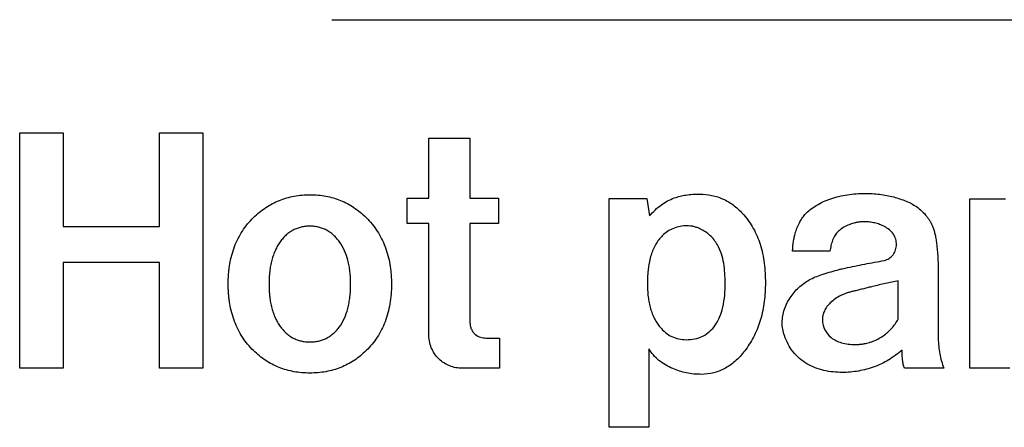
# Model space of a CAD drawing. Header units: inches. Extents: x -388 to 394, y -298 to 253.
# Tile 21 of 31: x 302.76 to 313.23, y -5.9 to -1.58. Entities that reach past the tile are written whole.
import ezdxf

# ---------------------------------------------------------------- set-up
doc = ezdxf.new("R2010")
doc.units = ezdxf.units.IN

msp = doc.modelspace()

# ---------------------------------------------------------------- linework, layer by layer
at = {"color": 7, "linetype": 'Continuous'}
for p, q in [((306.0781, -1.5751), (313.9532, -1.5751)), ((302.7596, -2.7767), (303.2205, -2.7767)), ((302.7596, -5.2772), (302.7596, -2.7767)), ((303.2205, -2.7767), (303.2205, -3.7713)), ((304.2464, -2.7767), (304.7074, -2.7767)), ((304.2464, -3.7713), (304.2464, -2.7767)), ((304.7074, -2.7767), (304.7074, -5.2772)), ((307.109, -2.8344), (307.5463, -2.8344)), ((307.109, -3.4716), (307.109, -2.8344)), ((307.5463, -2.8344), (307.5463, -3.4716)), ((306.8804, -3.4716), (307.109, -3.4716)), ((306.8804, -3.7408), (306.8804, -3.4716)), ((307.5463, -3.4716), (307.8493, -3.4716)), ((307.8493, -3.4716), (307.8493, -3.7408)), ((309.0265, -3.475), (309.4266, -3.475)), ((309.0265, -5.9041), (309.0265, -3.475)), ((309.4266, -3.475), (309.4568, -3.6589)), ((312.8613, -3.4785), (313.2411, -3.4785)), ((312.8613, -5.2772), (312.8613, -3.4785)), ((307.109, -3.7408), (306.8804, -3.7408)), ((307.109, -4.9128), (307.109, -3.7408)), ((307.8493, -3.7408), (307.5463, -3.7408)), ((307.5463, -3.7408), (307.5463, -4.7866)), ((303.2205, -3.7713), (304.2464, -3.7713)), ((311.3744, -4.0336), (310.9771, -4.0336)), ((304.2464, -4.1529), (303.2205, -4.1529)), ((303.2205, -4.1529), (303.2205, -5.2772)), ((304.2464, -5.2772), (304.2464, -4.1529)), ((312.5248, -4.2687), (312.5248, -4.9638)), ((312.1006, -4.756), (312.1006, -4.3472)), ((307.7145, -4.9569), (307.8592, -4.9569)), ((307.8592, -4.9569), (307.8592, -5.2772)), ((309.4469, -5.0694), (309.4469, -5.9041)), ((303.2205, -5.2772), (302.7596, -5.2772)), ((304.7074, -5.2772), (304.2464, -5.2772)), ((307.8592, -5.2772), (307.4657, -5.2772)), ((312.5851, -5.2772), (312.168, -5.2772)), ((313.2849, -5.2772), (312.8613, -5.2772)), ((309.4469, -5.9041), (309.0265, -5.9041))]:
    msp.add_line(p, q, dxfattribs=at)
for points, knots in [([(304.9769, -4.3456), (304.9773, -4.3336), (304.9781, -4.3098), (304.9808, -4.269), (304.9854, -4.2231), (304.995, -4.1572), (305.0123, -4.0772), (305.0416, -3.9859), (305.0798, -3.8995), (305.1263, -3.8188), (305.1815, -3.7437), (305.2424, -3.6771), (305.3076, -3.6189), (305.375, -3.5697), (305.446, -3.5277), (305.5201, -3.4933), (305.5975, -3.4667), (305.6784, -3.4477), (305.7619, -3.4365), (305.8471, -3.433), (305.932, -3.4365), (306.0149, -3.4477), (306.095, -3.4667), (306.1716, -3.4933), (306.2449, -3.5277), (306.3152, -3.5697), (306.3817, -3.619), (306.4462, -3.6773), (306.5069, -3.7439), (306.5621, -3.8191), (306.6086, -3.9001), (306.6468, -3.9868), (306.6761, -4.0785), (306.6934, -4.159), (306.7031, -4.2253), (306.7083, -4.2775), (306.7115, -4.3306), (306.7119, -4.3666), (306.7121, -4.3846)], [0, 0, 0, 0, 0.0357653, 0.0715262, 0.1227918, 0.1740761, 0.2711136, 0.3681609, 0.4610833, 0.553996, 0.6470229, 0.7400592, 0.8243627, 0.9086536, 0.9900759, 1.0714803, 1.1532701, 1.2350688, 1.3204294, 1.4058268, 1.490487, 1.5751063, 1.6561516, 1.7371946, 1.8179102, 1.8986327, 1.9823255, 2.0660495, 2.1591159, 2.2521526, 2.3453503, 2.4385692, 2.5361007, 2.6336224, 2.6852558, 2.7368669, 2.7908855, 2.8449277, 2.8449277, 2.8449277, 2.8449277]), ([(309.4568, -3.6589), (309.4759, -3.6376), (309.514, -3.5949), (309.5783, -3.5413), (309.647, -3.4985), (309.7142, -3.4686), (309.7797, -3.4489), (309.8452, -3.4361), (309.915, -3.4284), (309.9639, -3.4276), (309.9884, -3.4272)], [0, 0, 0, 0, 0.0857588, 0.17154298, 0.24982787, 0.32806665, 0.39136624, 0.45468798, 0.52812737, 0.6015459, 0.6015459, 0.6015459, 0.6015459]), ([(309.9884, -3.4272), (310.0323, -3.4299), (310.1201, -3.4352), (310.2254, -3.4712), (310.3028, -3.5131), (310.3585, -3.5518), (310.411, -3.5969), (310.4638, -3.6519), (310.5144, -3.7162), (310.5615, -3.7914), (310.6008, -3.8725), (310.6456, -3.9951), (310.6817, -4.1622), (310.6861, -4.3014), (310.6882, -4.3711)], [0, 0, 0, 0, 0.1314321, 0.2630069, 0.3292628, 0.3954378, 0.4660282, 0.5366731, 0.6238513, 0.7109983, 0.8023096, 0.8936982, 1.1022648, 1.3110942, 1.3110942, 1.3110942, 1.3110942]), ([(310.9771, -4.0336), (310.9775, -4.0191), (310.9783, -3.9901), (310.9838, -3.9448), (310.9919, -3.8979), (311.0045, -3.8456), (311.0223, -3.7903), (311.0464, -3.7359), (311.0751, -3.6872), (311.1127, -3.6381), (311.1638, -3.59), (311.2301, -3.5444), (311.3032, -3.5062), (311.384, -3.4746), (311.4694, -3.4504), (311.56, -3.4331), (311.6529, -3.4228), (311.7673, -3.4187), (311.9015, -3.4263), (312.0254, -3.4493), (312.1189, -3.477), (312.1815, -3.5005), (312.2399, -3.5275), (312.2973, -3.5614), (312.3529, -3.6065), (312.395, -3.6529), (312.424, -3.6923), (312.4425, -3.722), (312.4583, -3.7529), (312.4728, -3.788), (312.485, -3.8276), (312.4957, -3.8748), (312.5046, -3.9259), (312.5154, -4.0102), (312.5236, -4.1246), (312.5244, -4.2206), (312.5248, -4.2687)], [0, 0, 0, 0, 0.0435202, 0.0870855, 0.1366296, 0.1861728, 0.248399, 0.3106154, 0.3642083, 0.4177353, 0.4955898, 0.573753, 0.6582622, 0.7426639, 0.8334468, 0.924252, 1.0189446, 1.1137151, 1.2674883, 1.4210536, 1.4904507, 1.5598759, 1.6216408, 1.6833206, 1.7593041, 1.8353789, 1.8706084, 1.905789, 1.9402421, 1.9746973, 2.0195154, 2.064384, 2.1197885, 2.1751673, 2.3192443, 2.4633943, 2.4633943, 2.4633943, 2.4633943]), ([(306.2781, -4.3813), (306.2778, -4.3592), (306.2771, -4.3149), (306.2716, -4.2506), (306.2625, -4.1888), (306.2457, -4.1143), (306.2152, -4.0271), (306.1717, -3.9498), (306.1293, -3.896), (306.0959, -3.8619), (306.0595, -3.8327), (306.0211, -3.8089), (305.98, -3.7905), (305.9365, -3.7773), (305.8909, -3.7696), (305.8441, -3.7672), (305.7973, -3.7696), (305.7518, -3.7772), (305.7083, -3.7903), (305.6674, -3.8085), (305.629, -3.8321), (305.5927, -3.861), (305.5593, -3.8947), (305.5283, -3.9337), (305.5007, -3.9766), (305.4762, -4.0241), (305.4559, -4.0749), (305.4391, -4.1302), (305.4262, -4.1883), (305.417, -4.2512), (305.4116, -4.3167), (305.4104, -4.3676), (305.4106, -4.4014), (305.4108, -4.4126), (305.4109, -4.4182)], [0, 0, 0, 0, 0.0664869, 0.1329122, 0.193302, 0.2538001, 0.3617006, 0.4693289, 0.5181168, 0.5668665, 0.6122181, 0.6575587, 0.7022122, 0.7468646, 0.7936346, 0.8404536, 0.8872375, 0.9339735, 0.9784994, 1.0230233, 1.0681476, 1.1132886, 1.1617472, 1.2102221, 1.2623988, 1.3145667, 1.3704548, 1.4263592, 1.4876341, 1.548909, 1.6168199, 1.6847474, 1.7015429, 1.7183376, 1.7183376, 1.7183376, 1.7183376]), ([(310.2608, -4.3711), (310.2587, -4.3009), (310.2547, -4.1617), (310.2049, -4.0048), (310.1426, -3.9119), (310.1003, -3.8654), (310.0518, -3.8271), (310.0053, -3.8007), (309.9627, -3.7832), (309.9263, -3.7726), (309.8898, -3.7664), (309.8414, -3.7633), (309.7805, -3.7682), (309.7102, -3.7885), (309.646, -3.8228), (309.5939, -3.8654), (309.553, -3.9122), (309.5204, -3.9613), (309.4934, -4.0157), (309.471, -4.0769), (309.454, -4.1427), (309.4441, -4.2021), (309.4385, -4.2514), (309.4355, -4.2914), (309.4336, -4.3324), (309.4334, -4.3604), (309.4332, -4.3744)], [0, 0, 0, 0, 0.2101793, 0.417475, 0.4810745, 0.5446822, 0.6051923, 0.665716, 0.7044967, 0.7431968, 0.7792574, 0.8154012, 0.8883912, 0.9614057, 1.033289, 1.1051649, 1.162206, 1.219216, 1.2814883, 1.3437984, 1.4144354, 1.4850673, 1.524225, 1.5633688, 1.6053381, 1.64732, 1.64732, 1.64732, 1.64732]), ([(311.6375, -3.7338), (311.63, -3.7358), (311.6151, -3.7399), (311.5809, -3.7514), (311.5357, -3.7701), (311.4852, -3.8017), (311.4433, -3.8409), (311.4241, -3.8719), (311.4145, -3.8873)], [0, 0, 0, 0, 0.02320617, 0.04646398, 0.10807377, 0.16953625, 0.22412873, 0.27849766, 0.27849766, 0.27849766, 0.27849766]), ([(311.9527, -4.1324), (311.9705, -4.1261), (312.0063, -4.1134), (312.0484, -4.0726), (312.0749, -4.0205), (312.0837, -3.9623), (312.0754, -3.9045), (312.0505, -3.8496), (312.0076, -3.8042), (311.9559, -3.7712), (311.9021, -3.7482), (311.8496, -3.7333), (311.7969, -3.7232), (311.749, -3.7194), (311.7058, -3.7212), (311.6752, -3.7255), (311.6525, -3.7301), (311.6425, -3.7326), (311.6375, -3.7338)], [0, 0, 0, 0, 0.05612855, 0.11292475, 0.17077074, 0.22881863, 0.28648305, 0.34367831, 0.40696747, 0.47093369, 0.52647397, 0.58183483, 0.63449834, 0.68709, 0.72563004, 0.76415784, 0.77961727, 0.79507412, 0.79507412, 0.79507412, 0.79507412]), ([(311.4145, -3.8873), (311.4122, -3.8919), (311.4076, -3.9011), (311.3962, -3.9295), (311.3836, -3.9735), (311.3775, -4.0136), (311.3744, -4.0336)], [0, 0, 0, 0, 0.01544671, 0.03090633, 0.09155446, 0.15232488, 0.15232488, 0.15232488, 0.15232488]), ([(311.472, -4.2279), (311.4826, -4.2252), (311.5038, -4.2199), (311.5944, -4.2004), (311.7439, -4.1706), (311.8831, -4.1451), (311.9527, -4.1324)], [0, 0, 0, 0, 0.03283385, 0.06567529, 0.2779091, 0.49013741, 0.49013741, 0.49013741, 0.49013741]), ([(310.8899, -4.9297), (310.8832, -4.907), (310.8697, -4.8615), (310.8645, -4.7899), (310.8704, -4.7185), (310.8884, -4.6472), (310.9187, -4.5783), (310.9584, -4.5148), (311.0036, -4.4576), (311.0534, -4.4076), (311.1085, -4.3644), (311.1691, -4.3281), (311.2349, -4.3001), (311.3084, -4.2755), (311.3873, -4.2508), (311.4438, -4.2355), (311.472, -4.2279)], [0, 0, 0, 0, 0.0708989, 0.1420461, 0.2136568, 0.2851364, 0.3616799, 0.438399, 0.5092632, 0.5800508, 0.6495155, 0.7188719, 0.7911565, 0.8636345, 0.9514124, 1.0390894, 1.0390894, 1.0390894, 1.0390894]), ([(306.7121, -4.3846), (306.7114, -4.4198), (306.7099, -4.4902), (306.6971, -4.5923), (306.6761, -4.6902), (306.6468, -4.7816), (306.6087, -4.8679), (306.5622, -4.9483), (306.5069, -5.0228), (306.4463, -5.0886), (306.3822, -5.1461), (306.3161, -5.1949), (306.246, -5.2363), (306.1724, -5.2701), (306.0952, -5.2962), (306.0141, -5.315), (305.9302, -5.326), (305.8443, -5.3295), (305.7588, -5.3259), (305.6754, -5.3149), (305.5947, -5.2962), (305.5177, -5.2701), (305.444, -5.2362), (305.3736, -5.1948), (305.3069, -5.1463), (305.2422, -5.0886), (305.1814, -5.0222), (305.1263, -4.9469), (305.0798, -4.8659), (305.0416, -4.7791), (305.0123, -4.6874), (304.995, -4.6069), (304.9854, -4.5407), (304.9802, -4.4885), (304.9771, -4.4354), (304.9763, -4.3934), (304.9765, -4.3634), (304.9768, -4.3515), (304.9769, -4.3456)], [0, 0, 0, 0, 0.1055166, 0.2110343, 0.3082684, 0.4054849, 0.4982469, 0.5909807, 0.6834538, 0.7759793, 0.8587853, 0.9415367, 1.0220537, 1.1025805, 1.1842276, 1.265876, 1.3518938, 1.4379523, 1.5232529, 1.608512, 1.689945, 1.7713729, 1.8520746, 1.9327893, 2.0160014, 2.0992275, 2.1923491, 2.285467, 2.3786687, 2.4718772, 2.5694263, 2.6669672, 2.7185793, 2.7701728, 2.8241885, 2.8782139, 2.8960992, 2.9139839, 2.9139839, 2.9139839, 2.9139839]), ([(305.4109, -4.4182), (305.4115, -4.435), (305.4128, -4.4686), (305.4178, -4.5222), (305.4262, -4.5789), (305.4391, -4.6366), (305.4559, -4.6914), (305.4762, -4.742), (305.5007, -4.7893), (305.5284, -4.8321), (305.5593, -4.8711), (305.5927, -4.9049), (305.629, -4.9337), (305.6674, -4.9573), (305.7083, -4.9755), (305.7518, -4.9885), (305.7973, -4.9961), (305.8441, -4.9985), (305.8908, -4.9963), (305.9361, -4.989), (305.9795, -4.9767), (306.0202, -4.9595), (306.0584, -4.9371), (306.0944, -4.9098), (306.1276, -4.8778), (306.1709, -4.8256), (306.215, -4.7477), (306.2452, -4.6583), (306.262, -4.5818), (306.2714, -4.5176), (306.2771, -4.4507), (306.2778, -4.4045), (306.2781, -4.3813)], [0, 0, 0, 0, 0.0503713, 0.1007368, 0.1614894, 0.2222443, 0.2778434, 0.3334234, 0.3854602, 0.4375117, 0.4860206, 0.5345072, 0.5796401, 0.624761, 0.6692768, 0.7137901, 0.7605215, 0.8073021, 0.853988, 0.9006332, 0.9447405, 0.9888358, 1.0330019, 1.0771935, 1.1240929, 1.1709872, 1.2803047, 1.3902022, 1.4528549, 1.5153332, 1.5846486, 1.6540408, 1.6540408, 1.6540408, 1.6540408]), ([(309.4332, -4.3744), (309.4336, -4.3985), (309.4343, -4.4467), (309.4406, -4.516), (309.451, -4.5822), (309.4654, -4.6427), (309.4845, -4.6996), (309.5075, -4.7512), (309.5352, -4.7988), (309.5726, -4.8491), (309.6239, -4.8999), (309.6916, -4.943), (309.7665, -4.9691), (309.818, -4.9723), (309.8437, -4.9739)], [0, 0, 0, 0, 0.07227309, 0.14453842, 0.20877403, 0.27301429, 0.33084518, 0.3886252, 0.44212548, 0.49573797, 0.57654744, 0.65722651, 0.73446651, 0.81149197, 0.81149197, 0.81149197, 0.81149197]), ([(309.8437, -4.9739), (309.8748, -4.9723), (309.9369, -4.969), (310.0247, -4.9392), (310.099, -4.8875), (310.1607, -4.8171), (310.2064, -4.7295), (310.2386, -4.6217), (310.2579, -4.5015), (310.2598, -4.4145), (310.2608, -4.3711)], [0, 0, 0, 0, 0.09305015, 0.18595161, 0.27367245, 0.36167478, 0.46438467, 0.56752349, 0.69803052, 0.82829043, 0.82829043, 0.82829043, 0.82829043]), ([(310.6882, -4.3711), (310.6861, -4.4367), (310.6817, -4.5681), (310.6485, -4.7268), (310.6082, -4.8457), (310.5723, -4.9273), (310.5295, -5.0045), (310.4823, -5.0743), (310.4317, -5.1375), (310.3794, -5.1917), (310.3234, -5.2385), (310.2463, -5.2883), (310.1398, -5.3318), (310.0501, -5.3385), (310.0053, -5.3419)], [0, 0, 0, 0, 0.196878, 0.3936767, 0.4835367, 0.5733112, 0.660639, 0.7480417, 0.8257414, 0.9033513, 0.9736213, 1.044021, 1.1785084, 1.312619, 1.312619, 1.312619, 1.312619]), ([(312.1006, -4.3472), (312.0552, -4.3572), (311.9643, -4.3773), (311.8575, -4.4011), (311.7807, -4.4202), (311.733, -4.4324), (311.6849, -4.4444), (311.6396, -4.4556), (311.5973, -4.4656), (311.5593, -4.4761), (311.5233, -4.4891), (311.4798, -4.5086), (311.4295, -4.5376), (311.38, -4.5778), (311.3408, -4.6218), (311.3133, -4.6671), (311.2966, -4.716), (311.2893, -4.7846), (311.3141, -4.8713), (311.3722, -4.9442), (311.4372, -4.9859), (311.4987, -5.0092), (311.5669, -5.023), (311.6155, -5.0244), (311.6398, -5.0252)], [0, 0, 0, 0, 0.1396005, 0.2791917, 0.3281597, 0.3771243, 0.4269624, 0.4768218, 0.5171735, 0.5574803, 0.5947342, 0.6320484, 0.7002195, 0.768421, 0.822405, 0.8762397, 0.926283, 0.9763641, 1.08105, 1.1869345, 1.248889, 1.3106007, 1.3834467, 1.4562855, 1.4562855, 1.4562855, 1.4562855]), ([(307.5463, -4.7866), (307.5469, -4.7996), (307.5482, -4.8255), (307.5597, -4.8624), (307.5797, -4.8945), (307.6113, -4.9253), (307.6568, -4.9509), (307.6954, -4.9549), (307.7145, -4.9569)], [0, 0, 0, 0, 0.03892136, 0.07777332, 0.11438714, 0.15131505, 0.2092644, 0.26666794, 0.26666794, 0.26666794, 0.26666794]), ([(311.6398, -5.0252), (311.6449, -5.0253), (311.6551, -5.0256), (311.6683, -5.0257), (311.6791, -5.0238), (311.6871, -5.0225), (311.6942, -5.0219), (311.7039, -5.0215), (311.7168, -5.02), (311.7329, -5.0173), (311.7489, -5.0144), (311.7699, -5.01), (311.7957, -5.0032), (311.8362, -4.9896), (311.8851, -4.9677), (311.9388, -4.935), (311.9869, -4.8973), (312.0297, -4.8551), (312.0683, -4.8081), (312.0898, -4.7734), (312.1006, -4.756)], [0, 0, 0, 0, 0.01533053, 0.03059647, 0.03947916, 0.04837454, 0.05467801, 0.06098625, 0.07737375, 0.09377686, 0.10994077, 0.1260946, 0.1579935, 0.18992319, 0.25419577, 0.31850913, 0.37788887, 0.43725653, 0.49852497, 0.55974745, 0.55974745, 0.55974745, 0.55974745]), ([(307.4657, -5.2772), (307.4428, -5.2761), (307.3969, -5.2738), (307.3303, -5.2547), (307.2691, -5.223), (307.2143, -5.1791), (307.1681, -5.1244), (307.1331, -5.0595), (307.1125, -4.9876), (307.1102, -4.9377), (307.109, -4.9128)], [0, 0, 0, 0, 0.06870073, 0.13750999, 0.20584193, 0.27430763, 0.34681358, 0.4191709, 0.49395686, 0.56869303, 0.56869303, 0.56869303, 0.56869303]), ([(312.1412, -5.0865), (312.0954, -5.122), (312.0037, -5.1929), (311.8715, -5.2542), (311.7616, -5.2892), (311.6774, -5.3078), (311.5918, -5.3192), (311.4688, -5.3244), (311.3092, -5.3087), (311.1538, -5.2508), (311.0474, -5.1746), (310.9792, -5.1036), (310.9249, -5.0212), (310.9016, -4.9602), (310.8899, -4.9297)], [0, 0, 0, 0, 0.173348, 0.3470379, 0.4332548, 0.5192408, 0.6052864, 0.6917894, 0.8882292, 1.0828326, 1.1807634, 1.2787136, 1.3766236, 1.4743315, 1.4743315, 1.4743315, 1.4743315]), ([(312.5248, -4.9638), (312.5277, -5.0174), (312.5335, -5.1246), (312.5679, -5.2263), (312.5851, -5.2772)], [0, 0, 0, 0, 0.16013605, 0.32047907, 0.32047907, 0.32047907, 0.32047907]), ([(310.0053, -5.3419), (309.9788, -5.3412), (309.9257, -5.3399), (309.8479, -5.3282), (309.7731, -5.3085), (309.699, -5.2805), (309.6251, -5.244), (309.5552, -5.196), (309.4944, -5.1376), (309.4627, -5.0921), (309.4469, -5.0694)], [0, 0, 0, 0, 0.0796621, 0.15931796, 0.23523567, 0.31130083, 0.39665261, 0.48180638, 0.56483983, 0.64779635, 0.64779635, 0.64779635, 0.64779635]), ([(312.168, -5.2772), (312.1624, -5.2637), (312.1509, -5.2364), (312.146, -5.1891), (312.1418, -5.1393), (312.1414, -5.1041), (312.1412, -5.0865)], [0, 0, 0, 0, 0.043807, 0.08838145, 0.14137696, 0.19402594, 0.19402594, 0.19402594, 0.19402594])]:
    msp.add_open_spline(points, degree=3, knots=knots, dxfattribs=at)

doc.saveas('drawing.dxf')
